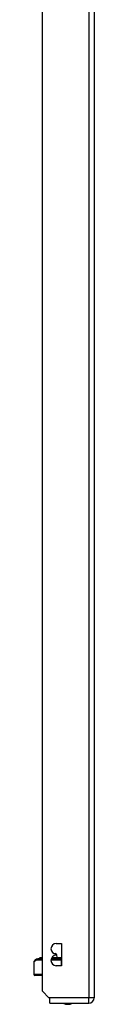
# Model space of a CAD drawing. Header units: inches. Extents: x 20 to 683, y 61 to 320.
# Tile 141 of 205: x 191.41 to 192.5, y 177.26 to 194.98. Entities that reach past the tile are written whole.
import ezdxf

# ---------------------------------------------------------------- set-up
doc = ezdxf.new("R2010")
doc.units = ezdxf.units.IN
doc.header["$MEASUREMENT"] = 0
doc.layers.add('Visible Edges(ANSI)', color=7, linetype='Continuous', lineweight=25)
doc.layers.add('Visible Tangent Edges(ANSI)', color=7, linetype='Continuous', lineweight=25)

msp = doc.modelspace()

# ---------------------------------------------------------------- linework, layer by layer
at = {"layer": 'Visible Edges(ANSI)'}
for p, q in [((191.561, 177.492), (191.561, 214.095)), ((192.495, 214.095), (192.495, 177.375)), ((191.811, 178.351), (191.906, 178.351)), ((191.906, 178.351), (191.906, 177.951)), ((191.766, 178.172), (191.797, 178.172)), ((191.811, 178.141), (191.811, 178.161)), ((191.817, 178.153), (191.82, 178.093)), ((191.406, 178.013), (191.406, 177.797)), ((191.411, 178.027), (191.451, 178.066)), ((191.465, 178.072), (191.561, 178.072)), ((191.49, 178.075), (191.497, 178.075)), ((191.561, 178.075), (191.497, 178.075)), ((191.518, 178.093), (191.511, 178.093)), ((191.513, 178.086), (191.511, 178.093)), ((191.561, 178.093), (191.518, 178.093)), ((191.72, 178.072), (191.906, 178.072)), ((191.721, 178.075), (191.882, 178.075)), ((191.844, 178.093), (191.729, 178.093)), ((191.845, 178.093), (191.844, 178.093)), ((191.845, 178.093), (191.862, 178.093)), ((191.865, 178.093), (191.862, 178.093)), ((191.867, 178.093), (191.865, 178.093)), ((191.906, 178.093), (191.867, 178.093)), ((191.906, 178.075), (191.882, 178.075)), ((191.906, 178.072), (191.906, 178.072)), ((191.906, 177.951), (191.811, 177.951)), ((191.561, 177.777), (191.425, 177.777)), ((191.678, 177.375), (191.561, 177.492)), ((191.695, 177.358), (191.678, 177.375)), ((191.695, 177.276), (191.695, 177.358)), ((191.695, 177.276), (192.396, 177.276))]:
    msp.add_line(p, q, dxfattribs=at)
for centre, radius, start, end in [((191.811, 178.256), 0.095, 90, 270), ((191.811, 178.046), 0.095, 90, 270), ((191.797, 178.152), 0.02, 2.5, 90), ((191.425, 178.013), 0.0197, 135, 180), ((191.465, 178.053), 0.0197, 90, 135), ((191.49, 178.072), 0.00394, 90, 169.9795), ((191.506, 178.083), 0.00787, 270, 20), ((191.511, 178.093), 0.000394, 90, 200), ((191.425, 177.797), 0.0197, 180, 270), ((192.018, 177.444), 0.188, 243.6372, 296.3628), ((192.396, 177.375), 0.099, 270, 0)]:
    msp.add_arc(centre, radius, start, end, dxfattribs=at)
at = {"layer": 'Visible Tangent Edges(ANSI)'}
for p, q in [((192.396, 214.095), (192.396, 177.375)), ((191.817, 178.153), (191.811, 178.153)), ((191.447, 178.053), (191.406, 178.013)), ((191.561, 178.053), (191.447, 178.053)), ((191.518, 178.093), (191.511, 178.093)), ((191.513, 178.086), (191.52, 178.086)), ((191.518, 178.093), (191.561, 178.093)), ((191.518, 178.093), (191.52, 178.086)), ((191.561, 178.086), (191.52, 178.086)), ((191.906, 178.053), (191.716, 178.053)), ((191.725, 178.086), (191.86, 178.086)), ((191.844, 178.093), (191.729, 178.093)), ((191.862, 178.093), (191.845, 178.093)), ((191.862, 178.093), (191.86, 178.086)), ((191.906, 178.086), (191.86, 178.086)), ((191.862, 178.093), (191.866, 178.093)), ((191.867, 178.093), (191.906, 178.093)), ((191.906, 178.053), (191.906, 178.072)), ((191.906, 177.951), (191.906, 178.053)), ((191.906, 178.053), (191.906, 178.053)), ((191.406, 177.797), (191.561, 177.797)), ((192.396, 177.375), (191.678, 177.375)), ((192.495, 177.375), (192.396, 177.375)), ((192.396, 177.276), (192.396, 177.375))]:
    msp.add_line(p, q, dxfattribs=at)
at = {"layer": 'Visible Tangent Edges(ANSI)', "flags": 128}
for points in [[(191.844, 178.093), (191.844, 178.093), (191.844, 178.093), (191.844, 178.093), (191.844, 178.093), (191.844, 178.093), (191.844, 178.093), (191.844, 178.093), (191.844, 178.093), (191.844, 178.093), (191.844, 178.093), (191.844, 178.093), (191.845, 178.093), (191.845, 178.093), (191.845, 178.093), (191.845, 178.093), (191.845, 178.093), (191.845, 178.093), (191.845, 178.093), (191.845, 178.093), (191.845, 178.093), (191.845, 178.093), (191.845, 178.093), (191.845, 178.093), (191.845, 178.093)], [(191.844, 178.093), (191.844, 178.093), (191.844, 178.093), (191.844, 178.093), (191.844, 178.093), (191.844, 178.093), (191.844, 178.093), (191.845, 178.093), (191.845, 178.093), (191.845, 178.093), (191.845, 178.093), (191.845, 178.093), (191.845, 178.093), (191.845, 178.093), (191.845, 178.093), (191.845, 178.093), (191.845, 178.093), (191.845, 178.093), (191.845, 178.093), (191.845, 178.093), (191.845, 178.093), (191.845, 178.093), (191.845, 178.093), (191.845, 178.093), (191.845, 178.093)], [(191.866, 178.093), (191.866, 178.093), (191.866, 178.093), (191.866, 178.093), (191.866, 178.093), (191.866, 178.093), (191.866, 178.093), (191.866, 178.093), (191.866, 178.093), (191.866, 178.093), (191.866, 178.093), (191.866, 178.093), (191.866, 178.093), (191.866, 178.093), (191.866, 178.093), (191.866, 178.093), (191.866, 178.093), (191.866, 178.093), (191.866, 178.093), (191.866, 178.093), (191.867, 178.093), (191.867, 178.093), (191.867, 178.093), (191.867, 178.093), (191.867, 178.093)], [(191.866, 178.093), (191.866, 178.093), (191.866, 178.093), (191.866, 178.093), (191.866, 178.093), (191.866, 178.093), (191.866, 178.093), (191.866, 178.093), (191.866, 178.093), (191.866, 178.093), (191.866, 178.093), (191.866, 178.093), (191.866, 178.093), (191.866, 178.093), (191.866, 178.093), (191.866, 178.093), (191.867, 178.093), (191.867, 178.093), (191.867, 178.093), (191.867, 178.093), (191.867, 178.093), (191.867, 178.093), (191.867, 178.093), (191.867, 178.093), (191.867, 178.093)]]:
    msp.add_lwpolyline(points, dxfattribs=at)
at = {"layer": 'Visible Tangent Edges(ANSI)'}
for centre, major_axis, ratio, start_param, end_param in [((191.465, 178.053), (-0.0139, 0.0139), 0.852462, 0, 0.864875), ((191.465, 178.053), (0, 0.0197), 0.91745, 0, 1.570796), ((191.497, 178.072), (0, 0.00394), 0.969342, 0, 1.395906), ((191.513, 178.083), (0, -0.00787), 0.969342, 0, 1.919862), ((191.518, 178.093), (0, 0.000394), 0.969342, 0, 1.919862), ((191.844, 178.093), (0, 0.000394), 0.836188, 4.363323, 6.283185), ((191.845, 178.093), (0, 0.000197), 0.839899, 4.363323, 6.283185), ((191.867, 178.083), (0, -0.00787), 0.969342, 4.363323, 6.283185), ((191.862, 178.093), (0, 0.000197), 0.969342, 4.363323, 6.283185), ((191.865, 178.093), (0, 0.000197), 0.969342, 4.363323, 6.283185), ((191.867, 178.093), (0, 0.000394), 0.969342, 4.363323, 6.283185), ((191.882, 178.072), (0, 0.00394), 0.969342, 4.887279, 6.283185)]:
    msp.add_ellipse(centre, major_axis=major_axis, ratio=ratio, start_param=start_param, end_param=end_param, dxfattribs=at)

doc.saveas('drawing.dxf')
